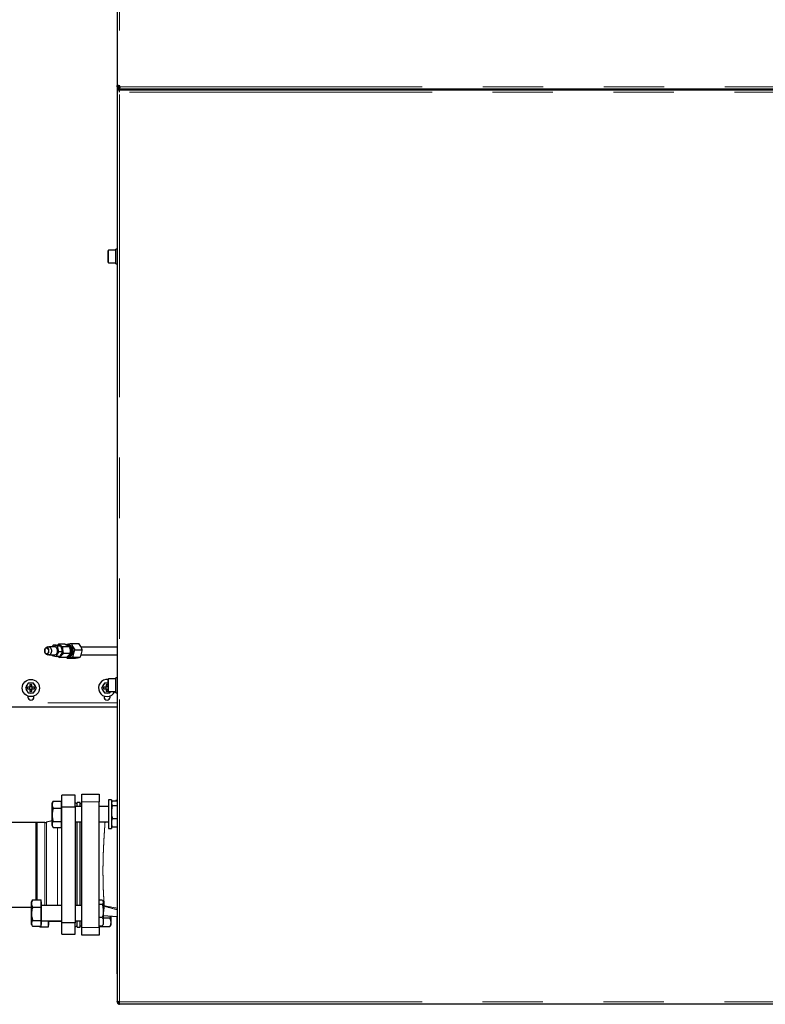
# Model space of a CAD drawing. Header units: millimetres. Extents: x 19 to 255, y 64 to 156.
# Tile 59 of 76: x 159 to 175, y 125 to 145. Entities that reach past the tile are written whole.
import ezdxf

# ---------------------------------------------------------------- set-up
doc = ezdxf.new("R2010")
doc.units = ezdxf.units.MM
doc.linetypes.add('PHANTOM', pattern=[12.7, 6.35, -1.27, 1.27, -1.27, 1.27, -1.27])

msp = doc.modelspace()

# ---------------------------------------------------------------- linework, layer by layer
at = {"color": 7, "linetype": 'Continuous', "lineweight": 25}
for p, q in [((160.902, 153.836), (160.902, 143.791)), ((160.902, 143.791), (160.922, 143.791)), ((160.902, 143.768), (160.902, 143.791)), ((160.902, 143.768), (160.902, 143.703)), ((160.922, 143.768), (160.902, 143.768)), ((160.902, 143.703), (160.902, 124.567)), ((160.902, 143.703), (160.952, 143.703)), ((160.922, 143.768), (160.922, 143.791)), ((160.922, 143.768), (160.947, 143.768)), ((160.928, 143.745), (160.928, 143.726)), ((160.928, 143.723), (160.928, 143.726)), ((160.928, 143.723), (197.834, 143.723)), ((160.928, 143.723), (160.928, 143.703)), ((160.947, 143.768), (160.958, 143.768)), ((160.952, 143.703), (180.212, 143.703)), ((160.952, 143.653), (160.952, 143.703)), ((160.712, 140.083), (160.712, 140.323)), ((160.872, 140.333), (160.722, 140.333)), ((160.902, 140.36), (160.872, 140.36)), ((160.872, 140.046), (160.872, 140.36)), ((160.722, 140.073), (160.872, 140.073)), ((160.872, 140.046), (160.902, 140.046)), ((159.448, 132.005), (159.409, 131.99)), ((159.592, 132.008), (159.464, 132.008)), ((159.559, 132.042), (159.54, 132.008)), ((159.648, 132.022), (159.559, 132.042)), ((159.63, 132.042), (159.559, 132.042)), ((159.624, 131.805), (159.68, 131.904)), ((159.63, 132.042), (159.718, 132.022)), ((159.67, 132.061), (159.645, 132.038)), ((159.68, 131.904), (159.648, 132.022)), ((159.718, 132.022), (159.648, 132.022)), ((159.812, 132.061), (159.67, 132.061)), ((159.751, 131.904), (159.68, 131.904)), ((159.751, 131.904), (159.695, 131.805)), ((159.718, 132.022), (159.751, 131.904)), ((159.747, 131.919), (159.747, 131.937)), ((159.902, 132.008), (159.761, 132.008)), ((159.882, 132.048), (159.853, 132.048)), ((159.94, 132.078), (160.096, 132.078)), ((160.013, 131.946), (160.169, 131.946)), ((160.902, 132.003), (160.144, 132.003)), ((159.409, 131.857), (159.448, 131.841)), ((159.464, 131.838), (159.482, 131.838)), ((159.503, 131.838), (159.592, 131.838)), ((159.532, 131.838), (159.535, 131.824)), ((159.535, 131.824), (159.624, 131.805)), ((159.695, 131.805), (159.624, 131.805)), ((159.682, 131.805), (159.671, 131.805)), ((159.838, 131.786), (159.697, 131.786)), ((159.916, 131.871), (159.774, 131.871)), ((159.851, 131.768), (159.838, 131.786)), ((159.851, 131.768), (160.007, 131.768)), ((159.853, 131.798), (159.882, 131.798)), ((159.968, 131.791), (160.124, 131.791)), ((160.146, 131.843), (160.902, 131.843)), ((160.712, 131.083), (160.712, 131.323)), ((160.872, 131.333), (160.722, 131.333)), ((160.902, 131.36), (160.872, 131.36)), ((160.872, 131.046), (160.872, 131.36)), ((159.033, 131.244), (158.975, 131.144)), ((158.975, 131.144), (159.033, 131.044)), ((159.07, 131.164), (159.02, 131.164)), ((159.02, 131.124), (159.02, 131.164)), ((159.02, 131.124), (159.07, 131.124)), ((159.148, 131.244), (159.033, 131.244)), ((159.06, 131.164), (159.06, 131.124)), ((159.07, 131.215), (159.11, 131.215)), ((159.07, 131.215), (159.07, 131.164)), ((159.11, 131.174), (159.07, 131.174)), ((159.07, 131.124), (159.07, 131.074)), ((159.07, 131.114), (159.11, 131.114)), ((159.11, 131.074), (159.07, 131.074)), ((159.11, 131.164), (159.11, 131.215)), ((159.161, 131.164), (159.11, 131.164)), ((159.11, 131.124), (159.161, 131.124)), ((159.11, 131.074), (159.11, 131.124)), ((159.12, 131.124), (159.12, 131.164)), ((159.206, 131.144), (159.148, 131.244)), ((159.148, 131.044), (159.206, 131.144)), ((159.161, 131.164), (159.161, 131.124)), ((160.633, 131.244), (160.575, 131.144)), ((160.575, 131.144), (160.633, 131.044)), ((160.67, 131.164), (160.62, 131.164)), ((160.62, 131.124), (160.62, 131.164)), ((160.62, 131.124), (160.67, 131.124)), ((160.712, 131.244), (160.633, 131.244)), ((160.66, 131.164), (160.66, 131.124)), ((160.67, 131.215), (160.71, 131.215)), ((160.67, 131.215), (160.67, 131.164)), ((160.71, 131.174), (160.67, 131.174)), ((160.67, 131.124), (160.67, 131.074)), ((160.67, 131.114), (160.71, 131.114)), ((160.71, 131.074), (160.67, 131.074)), ((160.71, 131.164), (160.71, 131.215)), ((160.712, 131.164), (160.71, 131.164)), ((160.71, 131.124), (160.712, 131.124)), ((160.71, 131.074), (160.71, 131.124)), ((160.722, 131.073), (160.872, 131.073)), ((160.748, 131.044), (160.765, 131.073)), ((159.025, 130.976), (159.025, 130.954)), ((159.033, 131.044), (159.148, 131.044)), ((159.155, 130.954), (159.155, 130.976)), ((160.625, 130.976), (160.625, 130.954)), ((160.633, 131.044), (160.748, 131.044)), ((160.755, 130.954), (160.755, 130.976)), ((160.872, 131.046), (160.902, 131.046)), ((146.745, 130.749), (160.902, 130.749)), ((159.741, 128.649), (159.741, 128.893)), ((160.021, 128.893), (159.741, 128.893)), ((160.021, 128.649), (160.021, 128.893)), ((160.161, 128.913), (160.521, 128.913)), ((160.161, 128.753), (160.161, 128.913)), ((160.521, 128.913), (160.521, 128.753)), ((160.781, 128.794), (160.721, 128.794)), ((160.721, 128.794), (160.721, 128.194)), ((160.781, 128.794), (160.781, 128.194)), ((159.551, 128.762), (159.535, 128.734)), ((159.535, 128.694), (159.535, 128.734)), ((159.535, 128.48), (159.535, 128.694)), ((159.551, 128.762), (159.556, 128.771)), ((159.556, 128.771), (159.735, 128.771)), ((159.556, 128.618), (159.735, 128.618)), ((159.735, 128.694), (159.735, 128.771)), ((159.735, 128.758), (159.741, 128.758)), ((159.741, 128.734), (159.735, 128.734)), ((159.735, 128.618), (159.735, 128.694)), ((159.735, 128.48), (159.735, 128.618)), ((159.741, 128.649), (160.021, 128.649)), ((159.741, 126.217), (159.741, 128.649)), ((160.061, 128.713), (160.021, 128.736)), ((160.161, 128.654), (160.021, 128.654)), ((160.021, 128.649), (160.021, 126.217)), ((160.121, 128.743), (160.061, 128.743)), ((160.061, 128.654), (160.061, 128.743)), ((160.121, 128.654), (160.121, 128.743)), ((160.161, 128.713), (160.121, 128.713)), ((160.161, 126.113), (160.161, 128.753)), ((160.521, 126.113), (160.521, 128.753)), ((160.721, 128.654), (160.521, 128.654)), ((160.789, 128.751), (160.781, 128.736)), ((160.902, 128.767), (160.801, 128.767)), ((160.902, 128.671), (160.801, 128.671)), ((160.902, 128.781), (160.876, 128.781)), ((160.876, 128.781), (160.876, 128.767)), ((159.535, 128.279), (159.535, 128.48)), ((159.735, 128.342), (159.735, 128.48)), ((160.902, 128.398), (160.801, 128.398)), ((159.191, 128.322), (156.301, 128.322)), ((159.221, 128.322), (159.191, 128.322)), ((159.191, 128.322), (159.191, 126.695)), ((159.385, 128.322), (159.221, 128.322)), ((159.221, 126.695), (159.221, 128.322)), ((159.535, 128.358), (159.416, 128.326)), ((159.535, 128.254), (159.535, 128.279)), ((159.535, 128.254), (159.551, 128.225)), ((159.556, 128.342), (159.735, 128.342)), ((159.556, 128.217), (159.735, 128.217)), ((159.735, 128.279), (159.735, 128.342)), ((159.735, 128.217), (159.735, 128.279)), ((159.735, 128.254), (159.741, 128.254)), ((160.021, 128.334), (160.161, 128.334)), ((160.061, 126.775), (160.061, 128.334)), ((160.121, 126.775), (160.121, 128.334)), ((160.521, 128.334), (160.721, 128.334)), ((160.721, 128.194), (160.781, 128.194)), ((160.781, 128.252), (160.789, 128.237)), ((160.902, 128.221), (160.801, 128.221)), ((160.061, 126.578), (160.061, 126.775)), ((160.121, 126.578), (160.121, 126.775)), ((157.351, 126.544), (159.104, 126.544)), ((159.12, 126.687), (159.104, 126.658)), ((159.104, 126.619), (159.104, 126.658)), ((159.104, 126.404), (159.104, 126.619)), ((159.12, 126.686), (159.125, 126.695)), ((159.125, 126.695), (159.304, 126.695)), ((159.125, 126.543), (159.304, 126.543)), ((159.304, 126.619), (159.304, 126.695)), ((159.31, 126.658), (159.304, 126.658)), ((159.304, 126.543), (159.304, 126.619)), ((159.304, 126.404), (159.304, 126.543)), ((159.31, 126.178), (159.31, 126.658)), ((159.741, 126.578), (159.31, 126.578)), ((160.161, 126.578), (160.021, 126.578)), ((160.589, 126.691), (160.521, 126.691)), ((160.589, 126.596), (160.521, 126.596)), ((160.61, 126.66), (160.601, 126.675)), ((160.61, 126.66), (160.61, 126.654)), ((160.61, 126.654), (160.61, 126.633)), ((160.61, 126.633), (160.61, 126.49)), ((159.104, 126.204), (159.104, 126.404)), ((159.304, 126.266), (159.304, 126.404)), ((160.589, 126.323), (160.521, 126.323)), ((160.607, 126.367), (160.902, 126.344)), ((160.61, 126.49), (160.61, 126.429)), ((160.61, 126.429), (160.61, 126.254)), ((160.744, 126.31), (160.61, 126.31)), ((160.753, 126.355), (160.744, 126.31)), ((160.765, 126.354), (160.765, 126.241)), ((160.902, 126.343), (160.892, 126.343)), ((160.892, 126.343), (160.892, 126.263)), ((159.104, 126.178), (159.104, 126.204)), ((159.104, 126.178), (159.12, 126.15)), ((159.125, 126.266), (159.304, 126.266)), ((159.125, 126.142), (159.304, 126.142)), ((159.272, 126.142), (159.275, 126.137)), ((159.273, 126.142), (159.28, 126.129)), ((159.28, 126.129), (159.459, 126.129)), ((159.304, 126.204), (159.304, 126.266)), ((159.304, 126.142), (159.304, 126.204)), ((159.304, 126.178), (159.31, 126.178)), ((159.31, 126.258), (159.741, 126.258)), ((159.31, 126.253), (159.459, 126.253)), ((159.459, 126.253), (159.459, 126.258)), ((159.459, 126.191), (159.459, 126.253)), ((159.459, 126.129), (159.459, 126.191)), ((159.459, 126.166), (159.465, 126.166)), ((159.465, 126.166), (159.465, 126.258)), ((159.465, 126.246), (159.741, 126.246)), ((160.021, 126.217), (159.741, 126.217)), ((159.741, 125.973), (159.741, 126.217)), ((160.021, 126.258), (160.161, 126.258)), ((160.021, 125.973), (160.021, 126.217)), ((160.021, 126.13), (160.061, 126.153)), ((160.061, 126.123), (160.061, 126.258)), ((160.061, 126.123), (160.121, 126.123)), ((160.121, 126.123), (160.121, 126.258)), ((160.121, 126.153), (160.161, 126.153)), ((160.161, 125.953), (160.161, 126.113)), ((160.521, 126.145), (160.525, 126.133)), ((160.589, 126.145), (160.521, 126.145)), ((160.521, 126.113), (160.521, 125.953)), ((160.744, 126.133), (160.525, 126.133)), ((160.601, 126.162), (160.61, 126.176)), ((160.61, 126.254), (160.61, 126.214)), ((160.61, 126.214), (160.61, 126.176)), ((160.756, 126.149), (160.765, 126.164)), ((160.765, 126.241), (160.765, 126.201)), ((160.765, 126.201), (160.765, 126.164)), ((160.892, 126.263), (160.892, 125.223)), ((159.741, 125.973), (160.021, 125.973)), ((160.521, 125.953), (160.161, 125.953)), ((160.892, 125.223), (160.892, 125.143)), ((160.902, 125.143), (160.892, 125.143)), ((160.902, 124.567), (160.902, 124.553)), ((160.902, 124.553), (160.927, 124.553)), ((160.927, 124.558), (160.927, 124.553)), ((160.952, 124.503), (160.952, 124.553)), ((180.212, 124.503), (160.952, 124.503))]:
    msp.add_line(p, q, dxfattribs=at)
at = {"color": 8, "linetype": 'PHANTOM', "lineweight": 18}
for p, q in [((160.947, 153.836), (160.947, 143.791)), ((160.947, 143.791), (160.947, 143.768)), ((160.958, 143.768), (197.879, 143.768)), ((180.212, 143.653), (160.952, 143.653)), ((160.952, 124.553), (160.952, 143.653)), ((160.722, 140.333), (160.722, 140.073)), ((160.722, 140.073), (160.722, 140.073)), ((160.722, 131.333), (160.722, 131.073)), ((160.722, 131.073), (160.722, 131.073)), ((146.745, 130.834), (160.902, 130.834)), ((160.521, 128.753), (160.161, 128.753)), ((159.385, 126.578), (159.385, 128.322)), ((159.416, 126.578), (159.416, 128.326)), ((159.652, 126.578), (159.652, 128.217)), ((160.63, 126.561), (160.632, 126.571)), ((160.161, 126.113), (160.521, 126.113)), ((160.902, 126.263), (160.892, 126.263)), ((160.902, 125.223), (160.892, 125.223)), ((160.952, 124.553), (180.212, 124.553))]:
    msp.add_line(p, q, dxfattribs=at)
at = {"color": 7, "linetype": 'Continuous', "lineweight": 25, "flags": 128}
for points in [[(159.47, 131.913), (159.47, 131.936), (159.464, 131.957), (159.454, 131.975), (159.441, 131.987), (159.425, 131.992), (159.409, 131.99), (159.395, 131.98), (159.383, 131.965), (159.376, 131.945), (159.373, 131.922), (159.376, 131.9), (159.384, 131.88), (159.396, 131.865), (159.411, 131.856), (159.427, 131.855), (159.442, 131.861), (159.455, 131.873), (159.465, 131.891), (159.47, 131.913)], [(159.464, 131.914), (159.464, 131.935), (159.458, 131.954), (159.448, 131.97), (159.435, 131.98), (159.421, 131.983), (159.406, 131.979), (159.394, 131.968), (159.385, 131.952), (159.38, 131.932), (159.38, 131.911), (159.386, 131.892), (159.395, 131.876), (159.408, 131.866), (159.423, 131.863), (159.437, 131.867), (159.45, 131.878), (159.459, 131.894), (159.464, 131.914)], [(159.448, 132.005), (159.46, 132.008), (159.478, 132.006), (159.494, 131.997), (159.508, 131.981), (159.519, 131.96), (159.524, 131.936), (159.524, 131.91)], [(159.524, 131.91), (159.518, 131.886), (159.508, 131.865), (159.494, 131.85), (159.478, 131.84), (159.46, 131.839), (159.448, 131.841)], [(159.651, 131.91), (159.651, 131.936), (159.646, 131.96), (159.636, 131.981), (159.622, 131.997), (159.605, 132.006), (159.592, 132.008)], [(159.652, 132.037), (159.66, 132.039), (159.681, 132.042), (159.702, 132.036), (159.721, 132.024), (159.737, 132.005), (159.749, 131.981), (159.757, 131.954), (159.76, 131.925), (159.758, 131.895), (159.75, 131.867), (159.738, 131.843), (159.722, 131.824), (159.703, 131.811), (159.697, 131.808)], [(159.842, 132.047), (159.852, 132.048), (159.873, 132.045), (159.893, 132.035), (159.911, 132.018), (159.925, 131.996), (159.935, 131.969), (159.941, 131.94)], [(159.941, 131.94), (159.941, 131.91), (159.936, 131.881), (159.927, 131.854), (159.913, 131.831), (159.896, 131.813), (159.876, 131.802), (159.855, 131.798), (159.853, 131.798)], [(159.864, 132.048), (159.88, 132.051), (159.902, 132.047), (159.922, 132.037), (159.94, 132.02), (159.955, 131.997), (159.965, 131.97), (159.971, 131.941), (159.971, 131.91), (159.966, 131.88), (159.956, 131.853), (159.942, 131.829), (159.925, 131.811), (159.904, 131.8), (159.883, 131.796), (159.864, 131.798)], [(159.969, 131.94), (159.964, 131.969), (159.953, 131.996), (159.939, 132.018), (159.921, 132.035), (159.901, 132.045), (159.882, 132.048)], [(159.882, 131.798), (159.883, 131.798), (159.904, 131.802), (159.924, 131.813), (159.941, 131.831), (159.955, 131.854), (159.965, 131.881), (159.969, 131.91), (159.969, 131.94)], [(159.923, 131.938), (159.918, 131.966), (159.908, 131.99)], [(160.761, 131.067), (160.767, 131.072), (160.768, 131.073)]]:
    msp.add_lwpolyline(points, dxfattribs=at)
at = {"color": 8, "linetype": 'PHANTOM', "lineweight": 18, "flags": 128}
for points in [[(160.61, 126.575), (160.613, 126.574), (160.632, 126.571)], [(160.63, 126.561), (160.612, 126.565), (160.61, 126.565)]]:
    msp.add_lwpolyline(points, dxfattribs=at)
at = {"color": 7, "linetype": 'Continuous', "lineweight": 25}
msp.add_circle((159.09, 131.144), 0.18, dxfattribs=at)
for centre, radius, start, end in [((160.928, 143.768), 0.03, 0.0668, 49.1184), ((160.722, 140.323), 0.01, 90, 180), ((160.722, 140.083), 0.01, 180, 270), ((159.579, 131.909), 0.0718, 279.9302, 1.1593), ((159.645, 131.912), 0.101, 313.3958, 347.6083), ((159.63, 131.928), 0.117, 4.3594, 34.5714), ((159.808, 131.917), 0.121, 301.1658, 10.5189), ((159.79, 131.928), 0.137, 4.5616, 32.7682), ((159.774, 131.923), 0.15, 343.1409, 5.7739), ((160.69, 131.144), 0.18, 83.048, 270), ((160.722, 131.323), 0.01, 90, 180), ((159.09, 131.144), 0.105, 132.2472, 167.7528), ((159.09, 131.144), 0.105, 192.2472, 227.7528), ((159.09, 131.144), 0.105, 72.2472, 107.7528), ((159.09, 131.144), 0.105, 12.2472, 47.7528), ((159.09, 131.144), 0.105, 312.2472, 347.7528), ((160.69, 131.144), 0.105, 132.2472, 167.7528), ((160.69, 131.144), 0.105, 192.2472, 227.7528), ((160.69, 131.144), 0.105, 78.0245, 107.7528), ((160.69, 131.144), 0.18, 270, 336.7687), ((160.722, 131.083), 0.01, 180, 270), ((159.09, 130.954), 0.065, 180, 0), ((159.09, 131.144), 0.105, 252.2472, 287.7528), ((160.69, 130.954), 0.065, 180, 0), ((160.69, 131.144), 0.105, 252.2472, 287.7528), ((159.385, 128.442), 0.12, 270, 285)]:
    msp.add_arc(centre, radius, start, end, dxfattribs=at)
for points, knots in [([(160.902, 143.791), (160.902, 143.792), (160.903, 143.794), (160.905, 143.797), (160.909, 143.798), (160.915, 143.798), (160.923, 143.798), (160.931, 143.797), (160.939, 143.794), (160.945, 143.792), (160.947, 143.791)], [0, 0, 0, 0, 0.1153569, 0.2389796, 0.3681794, 0.5000032, 0.6318723, 0.7608834, 0.8832183, 1, 1, 1, 1]), ([(160.922, 143.791), (160.922, 143.792), (160.922, 143.794), (160.924, 143.796), (160.925, 143.797), (160.925, 143.797)], [0, 0, 0, 0, 0.37195, 0.745048, 1, 1, 1, 1]), ([(160.958, 143.768), (160.957, 143.765), (160.957, 143.758), (160.956, 143.748), (160.953, 143.74), (160.949, 143.734), (160.945, 143.73), (160.939, 143.728), (160.934, 143.727), (160.93, 143.726), (160.928, 143.726)], [0, 0, 0, 0, 0.156783, 0.309493, 0.454375, 0.588148, 0.708913, 0.816044, 0.910752, 1, 1, 1, 1]), ([(160.958, 143.768), (160.957, 143.766), (160.957, 143.762), (160.955, 143.757), (160.953, 143.753), (160.949, 143.749), (160.944, 143.747), (160.937, 143.745), (160.932, 143.745), (160.928, 143.745)], [0, 0, 0, 0, 0.125003, 0.250022, 0.375122, 0.500312, 0.625484, 0.750733, 1, 1, 1, 1]), ([(159.761, 132.008), (159.749, 132.014), (159.723, 132.026), (159.693, 132.044), (159.678, 132.055), (159.67, 132.061)], [0, 0, 0, 0, 0.336145, 0.682271, 1, 1, 1, 1]), ([(159.774, 131.871), (159.773, 131.877), (159.768, 131.896), (159.761, 131.931), (159.759, 131.972), (159.76, 131.997), (159.761, 132.008)], [0, 0, 0, 0, 0.128311, 0.436983, 0.754658, 1, 1, 1, 1]), ([(159.812, 132.061), (159.824, 132.055), (159.849, 132.043), (159.88, 132.025), (159.895, 132.014), (159.902, 132.008)], [0, 0, 0, 0, 0.3361562, 0.6822625, 1, 1, 1, 1]), ([(159.823, 132.056), (159.827, 132.057), (159.84, 132.06), (159.866, 132.066), (159.902, 132.072), (159.929, 132.076), (159.94, 132.078)], [0, 0, 0, 0, 0.132863, 0.440864, 0.757836, 1, 1, 1, 1]), ([(159.902, 132.008), (159.905, 131.997), (159.912, 131.972), (159.917, 131.932), (159.918, 131.897), (159.916, 131.877), (159.916, 131.871)], [0, 0, 0, 0, 0.245342, 0.553768, 0.871689, 1, 1, 1, 1]), ([(159.94, 132.078), (159.946, 132.064), (159.956, 132.034), (159.981, 131.989), (160.003, 131.96), (160.013, 131.946)], [0, 0, 0, 0, 0.336157, 0.682263, 1, 1, 1, 1]), ([(160.013, 131.946), (160.005, 131.929), (159.989, 131.894), (159.974, 131.841), (159.97, 131.807), (159.968, 131.791)], [0, 0, 0, 0, 0.336162, 0.682275, 1, 1, 1, 1]), ([(160.169, 131.946), (160.163, 131.961), (160.153, 131.99), (160.128, 132.035), (160.106, 132.064), (160.096, 132.078)], [0, 0, 0, 0, 0.336162, 0.682269, 1, 1, 1, 1]), ([(160.124, 131.791), (160.132, 131.808), (160.147, 131.843), (160.162, 131.896), (160.167, 131.93), (160.169, 131.946)], [0, 0, 0, 0, 0.336162, 0.682275, 1, 1, 1, 1]), ([(159.482, 131.838), (159.484, 131.838), (159.488, 131.838), (159.494, 131.839), (159.499, 131.839), (159.503, 131.838), (159.504, 131.838), (159.503, 131.838), (159.503, 131.838)], [0, 0, 0, 0, 0.151754, 0.324523, 0.494298, 0.660402, 0.828101, 1, 1, 1, 1]), ([(159.658, 131.805), (159.66, 131.804), (159.671, 131.798), (159.685, 131.791), (159.697, 131.786)], [0, 0, 0, 0, 0.126619, 1, 1, 1, 1]), ([(159.697, 131.786), (159.703, 131.795), (159.716, 131.815), (159.742, 131.843), (159.764, 131.862), (159.774, 131.871)], [0, 0, 0, 0, 0.336166, 0.682257, 1, 1, 1, 1]), ([(159.916, 131.871), (159.909, 131.862), (159.897, 131.842), (159.87, 131.813), (159.849, 131.795), (159.838, 131.786)], [0, 0, 0, 0, 0.336155, 0.682269, 1, 1, 1, 1]), ([(159.968, 131.791), (159.957, 131.789), (159.931, 131.785), (159.894, 131.778), (159.868, 131.773), (159.855, 131.769), (159.851, 131.768)], [0, 0, 0, 0, 0.242162, 0.549924, 0.86713, 1, 1, 1, 1]), ([(160.007, 131.768), (160.013, 131.769), (160.034, 131.773), (160.067, 131.778), (160.1, 131.785), (160.117, 131.789), (160.124, 131.791)], [0, 0, 0, 0, 0.132866, 0.44087, 0.757842, 1, 1, 1, 1]), ([(159.556, 128.771), (159.55, 128.758), (159.538, 128.733), (159.536, 128.707), (159.535, 128.694)], [0, 0, 0, 0, 0.495453, 1, 1, 1, 1]), ([(159.535, 128.694), (159.535, 128.693), (159.535, 128.679), (159.54, 128.653), (159.551, 128.63), (159.556, 128.618)], [0, 0, 0, 0, 0.070094, 0.530792, 1, 1, 1, 1]), ([(159.556, 128.618), (159.55, 128.596), (159.538, 128.55), (159.536, 128.503), (159.535, 128.48)], [0, 0, 0, 0, 0.495444, 1, 1, 1, 1]), ([(160.801, 128.767), (160.8, 128.766), (160.79, 128.754), (160.785, 128.741), (160.781, 128.73)], [0, 0, 0, 0, 0.107807, 1, 1, 1, 1]), ([(160.781, 128.708), (160.781, 128.708), (160.784, 128.696), (160.793, 128.683), (160.801, 128.671)], [0, 0, 0, 0, 0.030012, 1, 1, 1, 1]), ([(160.801, 128.671), (160.8, 128.668), (160.79, 128.633), (160.785, 128.597), (160.781, 128.565)], [0, 0, 0, 0, 0.107787, 1, 1, 1, 1]), ([(159.535, 128.48), (159.535, 128.477), (159.535, 128.452), (159.54, 128.405), (159.551, 128.363), (159.556, 128.342)], [0, 0, 0, 0, 0.070095, 0.530789, 1, 1, 1, 1]), ([(160.781, 128.504), (160.781, 128.503), (160.784, 128.467), (160.793, 128.432), (160.801, 128.398)], [0, 0, 0, 0, 0.030006, 1, 1, 1, 1]), ([(160.801, 128.398), (160.798, 128.391), (160.788, 128.369), (160.784, 128.345), (160.781, 128.329)], [0, 0, 0, 0, 0.316667, 1, 1, 1, 1]), ([(159.556, 128.342), (159.554, 128.338), (159.547, 128.326), (159.537, 128.305), (159.536, 128.288), (159.535, 128.279)], [0, 0, 0, 0, 0.194801, 0.5946603, 1, 1, 1, 1]), ([(159.535, 128.279), (159.535, 128.275), (159.536, 128.262), (159.542, 128.241), (159.552, 128.225), (159.556, 128.217)], [0, 0, 0, 0, 0.219138, 0.607266, 1, 1, 1, 1]), ([(160.781, 128.29), (160.782, 128.284), (160.785, 128.261), (160.794, 128.238), (160.801, 128.221)], [0, 0, 0, 0, 0.230827, 1, 1, 1, 1]), ([(160.801, 128.221), (160.8, 128.222), (160.795, 128.228), (160.793, 128.234), (160.791, 128.238)], [0, 0, 0, 0, 0.23003, 1, 1, 1, 1]), ([(159.125, 126.695), (159.119, 126.683), (159.107, 126.658), (159.105, 126.632), (159.104, 126.619)], [0, 0, 0, 0, 0.4954612, 1, 1, 1, 1]), ([(159.104, 126.619), (159.104, 126.617), (159.104, 126.603), (159.109, 126.577), (159.12, 126.554), (159.125, 126.543)], [0, 0, 0, 0, 0.070094, 0.530785, 1, 1, 1, 1]), ([(159.125, 126.543), (159.119, 126.52), (159.107, 126.475), (159.105, 126.428), (159.104, 126.404)], [0, 0, 0, 0, 0.495453, 1, 1, 1, 1]), ([(160.589, 126.691), (160.591, 126.69), (160.601, 126.678), (160.605, 126.665), (160.61, 126.654)], [0, 0, 0, 0, 0.107801, 1, 1, 1, 1]), ([(160.61, 126.633), (160.61, 126.632), (160.607, 126.62), (160.598, 126.608), (160.589, 126.596)], [0, 0, 0, 0, 0.030013, 1, 1, 1, 1]), ([(160.589, 126.596), (160.591, 126.592), (160.601, 126.557), (160.605, 126.522), (160.61, 126.49)], [0, 0, 0, 0, 0.107805, 1, 1, 1, 1]), ([(159.104, 126.404), (159.104, 126.401), (159.104, 126.376), (159.109, 126.329), (159.12, 126.287), (159.125, 126.266)], [0, 0, 0, 0, 0.070094, 0.530797, 1, 1, 1, 1]), ([(160.61, 126.429), (160.61, 126.428), (160.607, 126.392), (160.598, 126.357), (160.589, 126.323)], [0, 0, 0, 0, 0.030027, 1, 1, 1, 1]), ([(160.589, 126.323), (160.593, 126.316), (160.602, 126.293), (160.607, 126.27), (160.61, 126.254)], [0, 0, 0, 0, 0.316667, 1, 1, 1, 1]), ([(160.744, 126.31), (160.747, 126.303), (160.757, 126.28), (160.762, 126.257), (160.765, 126.241)], [0, 0, 0, 0, 0.316667, 1, 1, 1, 1]), ([(159.125, 126.266), (159.123, 126.262), (159.115, 126.25), (159.106, 126.229), (159.105, 126.212), (159.104, 126.204)], [0, 0, 0, 0, 0.1948041, 0.5946668, 1, 1, 1, 1]), ([(159.104, 126.204), (159.104, 126.199), (159.105, 126.186), (159.111, 126.166), (159.121, 126.15), (159.125, 126.142)], [0, 0, 0, 0, 0.219144, 0.607269, 1, 1, 1, 1]), ([(160.525, 126.133), (160.524, 126.134), (160.522, 126.136), (160.521, 126.137), (160.521, 126.138)], [0, 0, 0, 0, 0.758109, 1, 1, 1, 1]), ([(160.61, 126.214), (160.609, 126.209), (160.606, 126.185), (160.597, 126.163), (160.589, 126.145)], [0, 0, 0, 0, 0.230821, 1, 1, 1, 1]), ([(160.589, 126.145), (160.591, 126.147), (160.595, 126.152), (160.598, 126.158), (160.6, 126.163)], [0, 0, 0, 0, 0.2300242, 1, 1, 1, 1]), ([(160.765, 126.201), (160.764, 126.196), (160.761, 126.173), (160.751, 126.15), (160.744, 126.133)], [0, 0, 0, 0, 0.230821, 1, 1, 1, 1]), ([(160.744, 126.133), (160.745, 126.134), (160.75, 126.139), (160.753, 126.145), (160.754, 126.15)], [0, 0, 0, 0, 0.230028, 1, 1, 1, 1]), ([(160.952, 124.553), (160.947, 124.554), (160.935, 124.556), (160.92, 124.559), (160.909, 124.563), (160.903, 124.565), (160.902, 124.567), (160.902, 124.567)], [0, 0, 0, 0, 0.21815, 0.436315, 0.65448, 0.872649, 1, 1, 1, 1]), ([(160.902, 124.553), (160.903, 124.548), (160.904, 124.536), (160.913, 124.521), (160.926, 124.51), (160.94, 124.504), (160.949, 124.503), (160.952, 124.503)], [0, 0, 0, 0, 0.21815, 0.43631, 0.65448, 0.872643, 1, 1, 1, 1]), ([(160.927, 124.553), (160.928, 124.55), (160.928, 124.544), (160.933, 124.536), (160.94, 124.531), (160.947, 124.528), (160.951, 124.528), (160.952, 124.528)], [0, 0, 0, 0, 0.228341, 0.456746, 0.685043, 0.913328, 1, 1, 1, 1]), ([(160.945, 124.53), (160.945, 124.531), (160.943, 124.538), (160.942, 124.547), (160.941, 124.553)], [0, 0, 0, 0, 0.213071, 1, 1, 1, 1])]:
    msp.add_open_spline(points, degree=3, knots=knots, dxfattribs=at)
at = {"color": 8, "linetype": 'PHANTOM', "lineweight": 18}
for points, knots in [([(160.647, 128.334), (160.646, 128.319), (160.644, 128.278), (160.638, 128.197), (160.631, 128.09), (160.624, 127.966), (160.617, 127.838), (160.611, 127.705), (160.607, 127.571), (160.604, 127.439), (160.603, 127.313), (160.604, 127.189), (160.606, 127.062), (160.609, 126.936), (160.615, 126.81), (160.623, 126.687), (160.629, 126.609), (160.632, 126.571)], [0, 0, 0, 0, 0.0313563, 0.0837678, 0.1545395, 0.2254703, 0.2962152, 0.366014, 0.4360058, 0.5057718, 0.5679938, 0.6302151, 0.699794, 0.7696002, 0.8392118, 0.9195956, 1, 1, 1, 1]), ([(160.63, 126.561), (160.628, 126.537), (160.622, 126.488), (160.616, 126.439), (160.612, 126.405), (160.61, 126.393), (160.61, 126.387)], [0, 0, 0, 0, 0.303567, 0.610514, 0.8194, 1, 1, 1, 1]), ([(160.902, 126.489), (160.899, 126.49), (160.808, 126.512), (160.718, 126.537), (160.63, 126.561)], [0, 0, 0, 0, 0.034415, 1, 1, 1, 1]), ([(160.632, 126.571), (160.718, 126.555), (160.807, 126.538), (160.898, 126.522), (160.902, 126.521)], [0, 0, 0, 0, 0.9542441, 1, 1, 1, 1])]:
    msp.add_open_spline(points, degree=3, knots=knots, dxfattribs=at)

doc.saveas('drawing.dxf')
